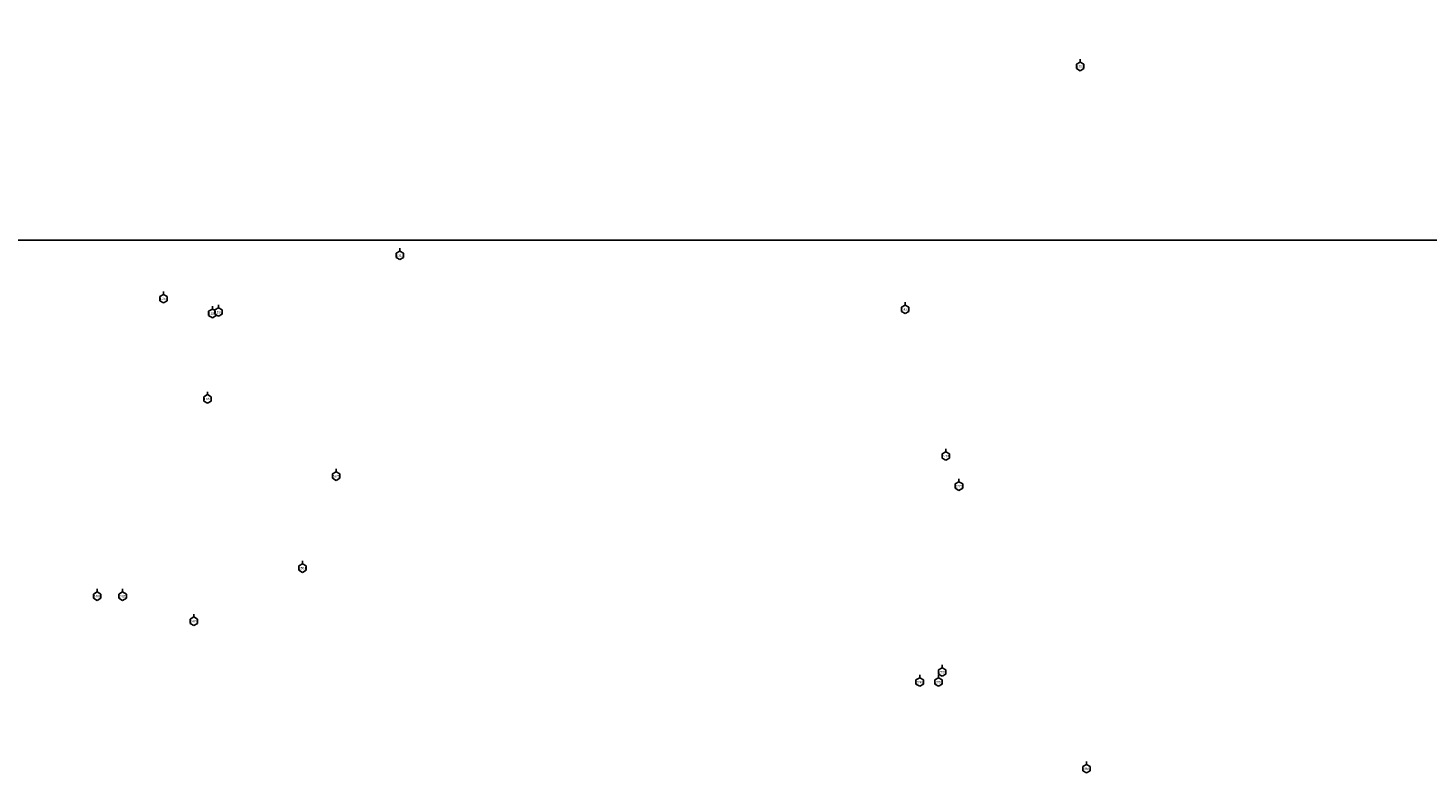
# Model space of a CAD drawing. Header units: inches. Extents: x -55 to 252, y 12 to 170.
# Tile 4 of 12: x 37 to 86, y 12 to 38. Entities that reach past the tile are written whole.
import ezdxf
from ezdxf.enums import TextEntityAlignment as Align

# ---------------------------------------------------------------- set-up
doc = ezdxf.new("R2010")
doc.units = ezdxf.units.IN
doc.header["$LTSCALE"] = 0.3
doc.header["$MEASUREMENT"] = 0
doc.set_wipeout_variables(frame=1)
doc.layers.get('0').update_dxf_attribs({"color": 3, "plot": 0})
doc.layers.add('TEXT', color=255, linetype='Continuous')
doc.layers.add('XSEC', color=7, linetype='Continuous')
doc.styles.add('xs', font='ARIAL.TTF')

# ---------------------------------------------------------------- blocks, each defined once
blk = doc.blocks.new('wipeout')
blk.add_wipeout([(0, 0.15), (-0.129917, 0.075), (-0.129917, -0.075), (0, -0.15), (0.129917, -0.075), (0.129917, 0.075)])
blk = doc.blocks.new('xsec')
blk.add_line((0, 0.35), (0, 0.25))
blk.add_blockref('wipeout', (0, 0.1))
for p, q in [((-0.13, 0.175), (0, 0.25)), ((-0.13, 0.025), (-0.13, 0.175)), ((0, -0.05), (-0.13, 0.025)), ((0.13, 0.175), (0, 0.25)), ((0, 0.25), (0, 0.25)), ((0, -0.05), (0.13, 0.025)), ((0.13, 0.025), (0.13, 0.175))]:
    blk.add_line(p, q)

msp = doc.modelspace()

# ---------------------------------------------------------------- linework, layer by layer
at = {"layer": 'XSEC'}
msp.add_lwpolyline([(-23.96, 75.393), (134.693, 75.393), (134.693, 30.433), (-23.96, 30.433)], close=True, dxfattribs=at)

# ---------------------------------------------------------------- block references
at = {"layer": 'XSEC', "color": 3}
for p in [(49.843, 29.797), (41.583, 28.284), (43.29, 27.768), (67.503, 27.911), (43.121, 24.781), (68.921, 22.787), (47.613, 22.085), (69.38, 21.737), (46.441, 18.871), (39.262, 17.89), (40.155, 17.89), (42.642, 17.015), (68.007, 14.889), (68.664, 14.889), (73.836, 11.861)]:
    msp.add_blockref('xsec', p, dxfattribs=at)

# ---------------------------------------------------------------- next in the draw order: block references
msp.add_blockref('xsec', (73.616, 36.4, 10), dxfattribs=at)

# ---------------------------------------------------------------- next in the draw order: texts
at = {"layer": 'TEXT', "style": 'xs'}
for s, p in [('1319', (49.843, 29.896, 1)), ('1154', (41.583, 28.383, 1)), ('1188', (43.29, 27.867, 1)), ('1432', (67.503, 28.01, 1)), ('1185', (43.121, 24.879, 1)), ('2761', (68.921, 22.886, 1)), ('2575', (47.613, 22.183, 1)), ('2770', (69.38, 21.836, 1)), ('2551', (46.441, 18.97, 1)), ('2408', (39.262, 17.988, 1)), ('2425', (40.155, 17.988, 1)), ('2475', (42.642, 17.113, 1)), ('2742', (68.007, 14.987, 1)), ('2756', (68.664, 14.987, 1)), ('2859', (73.836, 11.96, 1))]:
    msp.add_text(s, height=0.08, dxfattribs=at).set_placement(p, align=Align.MIDDLE_CENTER)

# ---------------------------------------------------------------- next in the draw order: block references
at = {"layer": 'XSEC', "color": 3}
for p in [(43.507, 27.817), (68.796, 15.239)]:
    msp.add_blockref('xsec', p, dxfattribs=at)

# ---------------------------------------------------------------- next in the draw order: texts
at = {"layer": 'TEXT', "style": 'xs'}
msp.add_text('1755', height=0.08, dxfattribs=at).set_placement((73.616, 36.498, 11), align=Align.MIDDLE_CENTER)

# ---------------------------------------------------------------- next in the draw order: texts
for s, p in [('1192', (43.507, 27.916, 1)), ('2758', (68.796, 15.337, 1))]:
    msp.add_text(s, height=0.08, dxfattribs=at).set_placement(p, align=Align.MIDDLE_CENTER)

doc.saveas('drawing.dxf')
